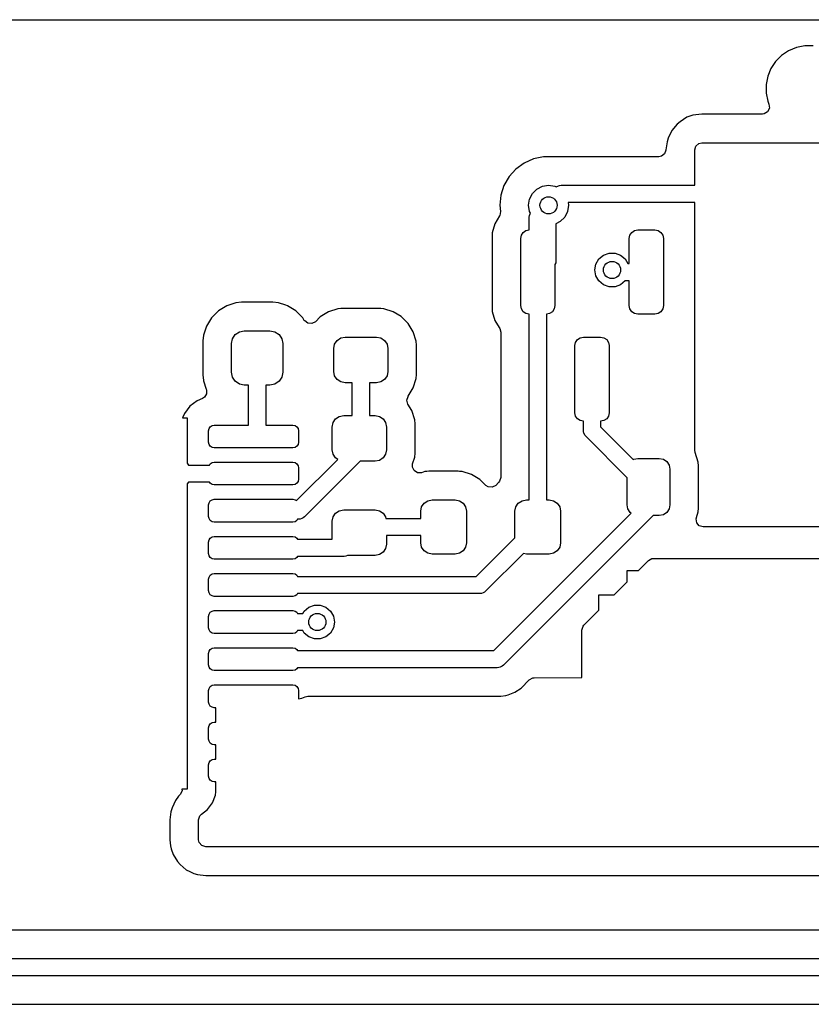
# Model space of a CAD drawing. Extents: x 70 to 224, y -154 to -54.
# Tile 39 of 55: x 154 to 168, y -71 to -54. Entities that reach past the tile are written whole.
import ezdxf

# ---------------------------------------------------------------- set-up
doc = ezdxf.new("R2010")
doc.units = 0
doc.layers.add('BLACK', color=7, linetype='CONTINUOUS')

msp = doc.modelspace()

# ---------------------------------------------------------------- linework, layer by layer
at = {"layer": 'BLACK', "linetype": 'CONTINUOUS'}
for p, q in [((108.90071, -54.15), (218.89929, -54.15)), ((167.791082, -54.638343), (167.654511, -54.694912)), ((167.791092, -54.63834), (167.791082, -54.638343)), ((167.93608, -54.6095), (167.791092, -54.63834)), ((167.936082, -54.6095), (167.93608, -54.6095)), ((168.083918, -54.6095), (167.936082, -54.6095)), ((167.53158, -54.777051), (167.427051, -54.88158)), ((167.531584, -54.777048), (167.53158, -54.777051)), ((167.654498, -54.694919), (167.531584, -54.777048)), ((167.654511, -54.694912), (167.654498, -54.694919)), ((167.427048, -54.881584), (167.344919, -55.004498)), ((167.427051, -54.88158), (167.427048, -54.881584)), ((167.28834, -55.141092), (167.2595, -55.286079)), ((167.288343, -55.141082), (167.28834, -55.141092)), ((167.344912, -55.004511), (167.288343, -55.141082)), ((167.344919, -55.004498), (167.344912, -55.004511)), ((167.2595, -55.286079), (167.2595, -55.286082)), ((167.2595, -55.286082), (167.2595, -55.433918)), ((167.2595, -55.43392), (167.259499, -55.43392)), ((167.259499, -55.43392), (167.28834, -55.578907)), ((167.2595, -55.433918), (167.2595, -55.43392)), ((167.28834, -55.578907), (167.288342, -55.578913)), ((167.288342, -55.578913), (167.309658, -55.630374)), ((167.309658, -55.630374), (167.317127, -55.699844)), ((165.874319, -55.858713), (165.753285, -55.936498)), ((165.874325, -55.85871), (165.874319, -55.858713)), ((165.97685, -55.824587), (165.874325, -55.85871)), ((166.02836, -55.813381), (165.97685, -55.824587)), ((166.028372, -55.813379), (166.02836, -55.813381)), ((166.135813, -55.801828), (166.028372, -55.813379)), ((166.135814, -55.801827), (166.135813, -55.801828)), ((166.135823, -55.801827), (166.135814, -55.801827)), ((167.195097, -55.801827), (166.135823, -55.801827)), ((167.225763, -55.797975), (167.195097, -55.801827)), ((167.285852, -55.762323), (167.225763, -55.797975)), ((167.317127, -55.699844), (167.285852, -55.762323)), ((165.700482, -55.98225), (165.606256, -56.090991)), ((165.753274, -55.936506), (165.700482, -55.98225)), ((165.753285, -55.936498), (165.753274, -55.936506)), ((165.606253, -56.090995), (165.546487, -56.221861)), ((165.606256, -56.090991), (165.606253, -56.090995)), ((165.526799, -56.288909), (165.506323, -56.431328)), ((165.546487, -56.221861), (165.526799, -56.288909)), ((166.011823, -56.431327), (166.031508, -56.364288)), ((166.031508, -56.364288), (166.084312, -56.318533)), ((166.084312, -56.318533), (166.135823, -56.307327)), ((166.135823, -56.307327), (168.945888, -56.307327)), ((165.425754, -56.541683), (165.382423, -56.5495)), ((165.481688, -56.499813), (165.425754, -56.541683)), ((165.505603, -56.435698), (165.481688, -56.499813)), ((165.505693, -56.435711), (165.505603, -56.435698)), ((165.505751, -56.4353), (165.505693, -56.435711)), ((165.506107, -56.434349), (165.505751, -56.4353)), ((165.506323, -56.431328), (165.506107, -56.434349)), ((166.011823, -57.05), (166.011823, -56.431327)), ((163.022408, -56.659387), (162.877768, -56.764475)), ((163.185728, -56.586672), (163.022408, -56.659387)), ((163.185733, -56.58667), (163.185728, -56.586672)), ((163.329954, -56.556015), (163.185733, -56.58667)), ((163.360609, -56.5495), (163.329954, -56.556015)), ((163.539391, -56.5495), (163.360609, -56.5495)), ((163.542164, -56.550089), (163.539391, -56.5495)), ((163.5462, -56.550947), (163.542164, -56.550089)), ((163.596159, -56.551274), (163.5462, -56.550947)), ((163.60508, -56.5495), (163.596159, -56.551274)), ((165.382423, -56.5495), (163.60508, -56.5495)), ((162.877768, -56.764475), (162.75814, -56.897336)), ((162.668747, -57.05217), (162.613504, -57.222192)), ((162.66875, -57.052164), (162.668747, -57.05217)), ((162.75814, -56.897336), (162.66875, -57.052164)), ((163.341844, -57.06713), (163.45, -57.05)), ((163.45, -57.05), (163.558156, -57.06713)), ((163.585814, -57.075279), (163.625766, -57.058731)), ((163.625766, -57.058731), (163.639886, -57.052882)), ((163.639886, -57.052882), (163.66915, -57.05)), ((163.66915, -57.05), (166.011823, -57.05)), ((162.613503, -57.222194), (162.594815, -57.4)), ((162.613504, -57.222192), (162.613503, -57.222194)), ((163.11713, -57.291844), (163.166844, -57.194275)), ((163.166844, -57.194275), (163.244275, -57.116844)), ((163.244275, -57.116844), (163.341844, -57.06713)), ((163.558156, -57.06713), (163.581346, -57.078945)), ((163.581346, -57.078945), (163.585814, -57.075279)), ((162.594815, -57.4), (162.606471, -57.510905)), ((163.1, -57.4), (163.11713, -57.291844)), ((163.11713, -57.508156), (163.1, -57.4)), ((163.8, -57.4), (163.78287, -57.508156)), ((166.011823, -57.35), (163.792081, -57.35)), ((163.792081, -57.35), (163.8, -57.4)), ((166.011823, -61.687673), (166.011823, -57.35)), ((162.593901, -57.579635), (162.589883, -57.586986)), ((162.606471, -57.510905), (162.593901, -57.579635)), ((163.111823, -57.607327), (163.114705, -57.578063)), ((163.114705, -57.578063), (163.131764, -57.536878)), ((163.131764, -57.536878), (163.11713, -57.508156)), ((163.78287, -57.508156), (163.733156, -57.605725)), ((162.510077, -57.721933), (162.464225, -57.879753)), ((162.589883, -57.586986), (162.510077, -57.721932)), ((162.510077, -57.721932), (162.510077, -57.721933)), ((163.111823, -57.832327), (163.111823, -57.607327)), ((163.655725, -57.683156), (163.577, -57.723268)), ((163.577, -57.723268), (163.577, -58.38165)), ((163.733156, -57.605725), (163.655725, -57.683156)), ((162.464224, -57.879759), (162.461323, -57.916625)), ((162.461323, -57.916625), (162.461323, -59.223028)), ((162.464225, -57.879753), (162.464224, -57.879759)), ((162.961823, -57.982327), (162.973241, -57.924924)), ((162.973241, -57.924924), (163.005757, -57.876261)), ((163.005757, -57.876261), (163.05442, -57.843745)), ((163.05442, -57.843745), (163.111823, -57.832327)), ((164.861823, -57.982327), (164.873241, -57.924924)), ((164.873241, -57.924924), (164.905757, -57.876261)), ((164.905757, -57.876261), (164.95442, -57.843745)), ((164.95442, -57.843745), (165.011823, -57.832327)), ((165.011823, -57.832327), (165.311823, -57.832327)), ((165.311823, -57.832327), (165.369226, -57.843745)), ((165.369226, -57.843745), (165.417889, -57.876261)), ((165.417889, -57.876261), (165.450405, -57.924924)), ((165.450405, -57.924924), (165.461823, -57.982327)), ((162.961823, -59.157327), (162.961823, -57.982327)), ((164.861823, -58.419827), (164.861823, -57.982327)), ((165.461823, -57.982327), (165.461823, -59.157327)), ((164.33201, -58.339491), (164.411823, -58.272519)), ((164.411823, -58.272519), (164.509729, -58.236885)), ((164.509729, -58.236885), (164.613917, -58.236885)), ((164.613917, -58.236885), (164.711823, -58.272519)), ((164.711823, -58.272519), (164.791636, -58.339491)), ((163.57456, -58.406426), (163.561823, -58.437176)), ((163.561823, -58.437176), (163.561823, -59.157327)), ((163.577, -58.38165), (163.57456, -58.406426)), ((164.261823, -58.532327), (164.279915, -58.429721)), ((164.279915, -58.429721), (164.33201, -58.339491)), ((164.791636, -58.339491), (164.838019, -58.419827)), ((164.838019, -58.419827), (164.861823, -58.419827)), ((164.279915, -58.634933), (164.261823, -58.532327)), ((164.33201, -58.725163), (164.279915, -58.634933)), ((164.411823, -58.792135), (164.33201, -58.725163)), ((164.791636, -58.725163), (164.711823, -58.792135)), ((164.794717, -58.719827), (164.791636, -58.725163)), ((164.861823, -58.719827), (164.794717, -58.719827)), ((164.861823, -59.157327), (164.861823, -58.719827)), ((164.509729, -58.827769), (164.411823, -58.792135)), ((164.613917, -58.827769), (164.509729, -58.827769)), ((164.711823, -58.792135), (164.613917, -58.827769)), ((157.973396, -59.106978), (157.812412, -59.160323)), ((157.973399, -59.106977), (157.973396, -59.106978)), ((158.072751, -59.096828), (157.973399, -59.106977)), ((158.072769, -59.096827), (158.072751, -59.096828)), ((158.619453, -59.096827), (158.072769, -59.096827)), ((158.718816, -59.106978), (158.619453, -59.096827)), ((158.846711, -59.149358), (158.718816, -59.106978)), ((157.668062, -59.249359), (157.548139, -59.369282)), ((157.668066, -59.249356), (157.668062, -59.249359)), ((157.812401, -59.160328), (157.668066, -59.249356)), ((157.812412, -59.160323), (157.812401, -59.160328)), ((158.879804, -59.160324), (158.846711, -59.149358)), ((158.879806, -59.160325), (158.879804, -59.160324)), ((158.879812, -59.160328), (158.879806, -59.160325)), ((159.024147, -59.249356), (158.879812, -59.160328)), ((159.024151, -59.249359), (159.024147, -59.249356)), ((159.144075, -59.369283), (159.024151, -59.249359)), ((159.597216, -59.263849), (159.451636, -59.351856)), ((159.75963, -59.21324), (159.597216, -59.263849)), ((159.810968, -59.208575), (159.75963, -59.21324)), ((159.830207, -59.206827), (159.810968, -59.208575)), ((160.493439, -59.206827), (159.830207, -59.206827)), ((160.514601, -59.20875), (160.493439, -59.206827)), ((160.564015, -59.21324), (160.514601, -59.20875)), ((160.564017, -59.21324), (160.564015, -59.21324)), ((160.564019, -59.213241), (160.564017, -59.21324)), ((160.726429, -59.263849), (160.564019, -59.213241)), ((160.866699, -59.348646), (160.726429, -59.263849)), ((162.461323, -59.223028), (162.464224, -59.259894)), ((162.464224, -59.259894), (162.464225, -59.2599)), ((162.464225, -59.2599), (162.510077, -59.41772)), ((162.973241, -59.21473), (162.961823, -59.157327)), ((163.005757, -59.263393), (162.973241, -59.21473)), ((163.05442, -59.295909), (163.005757, -59.263393)), ((163.111823, -59.307327), (163.05442, -59.295909)), ((163.469226, -59.295909), (163.411823, -59.307327)), ((163.517889, -59.263393), (163.469226, -59.295909)), ((163.550405, -59.21473), (163.517889, -59.263393)), ((163.561823, -59.157327), (163.550405, -59.21473)), ((164.873241, -59.21473), (164.861823, -59.157327)), ((164.905757, -59.263393), (164.873241, -59.21473)), ((164.95442, -59.295909), (164.905757, -59.263393)), ((165.011823, -59.307327), (164.95442, -59.295909)), ((165.369226, -59.295909), (165.311823, -59.307327)), ((165.417889, -59.263393), (165.369226, -59.295909)), ((165.450405, -59.21473), (165.417889, -59.263393)), ((165.461823, -59.157327), (165.450405, -59.21473)), ((157.548136, -59.369286), (157.459108, -59.513621)), ((157.548139, -59.369282), (157.548136, -59.369286)), ((159.172438, -59.415267), (159.144075, -59.369283)), ((159.178702, -59.424469), (159.172438, -59.415267)), ((159.234636, -59.466341), (159.178702, -59.424469)), ((159.304327, -59.471325), (159.234636, -59.466341)), ((159.365651, -59.437841), (159.304327, -59.471325)), ((159.451636, -59.351856), (159.365651, -59.437841)), ((160.872011, -59.351857), (160.866699, -59.348646)), ((160.992292, -59.472138), (160.872011, -59.351857)), ((160.992293, -59.47214), (160.992292, -59.472138)), ((160.992295, -59.472142), (160.992293, -59.47214)), ((161.080301, -59.617721), (160.992295, -59.472142)), ((162.510077, -59.41772), (162.510078, -59.417723)), ((162.510078, -59.417723), (162.510079, -59.417725)), ((162.510079, -59.417725), (162.583924, -59.542591)), ((163.111823, -62.557327), (163.111823, -59.307327)), ((163.411823, -59.307327), (163.411823, -62.557327)), ((165.311823, -59.307327), (165.011823, -59.307327)), ((157.459103, -59.513632), (157.405758, -59.674617)), ((157.459108, -59.513621), (157.459103, -59.513632)), ((157.962008, -59.663228), (158.035003, -59.614454)), ((158.035003, -59.614454), (158.121107, -59.597327)), ((158.121107, -59.597327), (158.571107, -59.597327)), ((158.571107, -59.597327), (158.657211, -59.614454)), ((158.657211, -59.614454), (158.730206, -59.663228)), ((161.130909, -59.780131), (161.080301, -59.617721)), ((162.583924, -59.542591), (162.594055, -59.559721)), ((162.594055, -59.559721), (162.611323, -59.622842)), ((162.611323, -59.622842), (162.611323, -62.165807)), ((157.405758, -59.674617), (157.395607, -59.773974)), ((157.395607, -59.773974), (157.395607, -60.370664)), ((157.896107, -59.822327), (157.913234, -59.736223)), ((157.896107, -60.322327), (157.896107, -59.822327)), ((157.913234, -59.736223), (157.962008, -59.663228)), ((158.730206, -59.663228), (158.77898, -59.736223)), ((158.77898, -59.736223), (158.796107, -59.822327)), ((158.796107, -59.822327), (158.796107, -60.322327)), ((159.702047, -59.83079), (159.745402, -59.765906)), ((159.745402, -59.765906), (159.810286, -59.722551)), ((159.810286, -59.722551), (159.886823, -59.707327)), ((159.886823, -59.707327), (160.436823, -59.707327)), ((160.436823, -59.707327), (160.51336, -59.722551)), ((160.51336, -59.722551), (160.578244, -59.765906)), ((160.578244, -59.765906), (160.621599, -59.83079)), ((161.137323, -59.850711), (161.130909, -59.780131)), ((163.911823, -59.857327), (163.923241, -59.799924)), ((163.923241, -59.799924), (163.955757, -59.751261)), ((163.955757, -59.751261), (164.00442, -59.718745)), ((164.00442, -59.718745), (164.061823, -59.707327)), ((164.061823, -59.707327), (164.361823, -59.707327)), ((164.361823, -59.707327), (164.419226, -59.718745)), ((164.419226, -59.718745), (164.467889, -59.751261)), ((164.467889, -59.751261), (164.500405, -59.799924)), ((164.500405, -59.799924), (164.511823, -59.857327)), ((159.686823, -59.907327), (159.702047, -59.83079)), ((159.686823, -60.307327), (159.686823, -59.907327)), ((160.621599, -59.83079), (160.636823, -59.907327)), ((160.636823, -59.907327), (160.636823, -60.307327)), ((161.137323, -60.363943), (161.137323, -59.850711)), ((163.911823, -61.032327), (163.911823, -59.857327)), ((164.511823, -59.857327), (164.511823, -61.032327)), ((157.913234, -60.408431), (157.896107, -60.322327)), ((158.796107, -60.322327), (158.77898, -60.408431)), ((159.702047, -60.383864), (159.686823, -60.307327)), ((160.636823, -60.307327), (160.621599, -60.383864)), ((157.395607, -60.370664), (157.395608, -60.370682)), ((157.395608, -60.370682), (157.405757, -60.470034)), ((157.405757, -60.470034), (157.405758, -60.470037)), ((157.405758, -60.470037), (157.407245, -60.474523)), ((157.407245, -60.474523), (157.454331, -60.616621)), ((157.962008, -60.481426), (157.913234, -60.408431)), ((158.035003, -60.5302), (157.962008, -60.481426)), ((158.730206, -60.481426), (158.657211, -60.5302)), ((158.77898, -60.408431), (158.730206, -60.481426)), ((159.745402, -60.448748), (159.702047, -60.383864)), ((159.810286, -60.492103), (159.745402, -60.448748)), ((159.886823, -60.507327), (159.810286, -60.492103)), ((160.011823, -60.507327), (159.886823, -60.507327)), ((160.011823, -61.082327), (160.011823, -60.507327)), ((160.436823, -60.507327), (160.311823, -60.507327)), ((160.311823, -60.507327), (160.311823, -61.082327)), ((160.51336, -60.492103), (160.436823, -60.507327)), ((160.578244, -60.448748), (160.51336, -60.492103)), ((160.621599, -60.383864), (160.578244, -60.448748)), ((161.080301, -60.596933), (161.130909, -60.434523)), ((161.130909, -60.434523), (161.137323, -60.363943)), ((157.454331, -60.616621), (157.458699, -60.629801)), ((157.458699, -60.629801), (157.461101, -60.699629)), ((158.121107, -60.547327), (158.035003, -60.5302)), ((158.196107, -60.547327), (158.121107, -60.547327)), ((158.196107, -61.247327), (158.196107, -60.547327)), ((158.571107, -60.547327), (158.496107, -60.547327)), ((158.496107, -60.547327), (158.496107, -61.247327)), ((158.657211, -60.5302), (158.571107, -60.547327)), ((160.992295, -60.742512), (161.080301, -60.596933)), ((157.293267, -60.82279), (157.167825, -60.919045)), ((157.388446, -60.783366), (157.293267, -60.82279)), ((157.425369, -60.759671), (157.388446, -60.783366)), ((157.461101, -60.699629), (157.425369, -60.759671)), ((160.968924, -60.811788), (160.98913, -60.749363)), ((160.986759, -60.87934), (160.968924, -60.811788)), ((160.988414, -60.748931), (160.990257, -60.745882)), ((160.98913, -60.749363), (160.988414, -60.748931)), ((160.990257, -60.745882), (160.990441, -60.745314)), ((160.990441, -60.745314), (160.991359, -60.744058)), ((160.991359, -60.744058), (160.992291, -60.742515)), ((160.992291, -60.742515), (160.992295, -60.742512)), ((157.167825, -60.919045), (157.07157, -61.044487)), ((161.055301, -60.992721), (160.986759, -60.87934)), ((161.105909, -61.155131), (161.055301, -60.992721)), ((157.07157, -61.044487), (157.039328, -61.122327)), ((157.039328, -61.122327), (157.121107, -61.122327)), ((157.121107, -61.122327), (157.121107, -61.914724)), ((159.677047, -61.20579), (159.720402, -61.140906)), ((159.720402, -61.140906), (159.785286, -61.097551)), ((159.785286, -61.097551), (159.861823, -61.082327)), ((159.861823, -61.082327), (160.011823, -61.082327)), ((160.311823, -61.082327), (160.411823, -61.082327)), ((160.411823, -61.082327), (160.48836, -61.097551)), ((160.48836, -61.097551), (160.553244, -61.140906)), ((160.553244, -61.140906), (160.596599, -61.20579)), ((161.112323, -61.225711), (161.105909, -61.155131)), ((163.923241, -61.08973), (163.911823, -61.032327)), ((163.955757, -61.138393), (163.923241, -61.08973)), ((164.00442, -61.170909), (163.955757, -61.138393)), ((164.061823, -61.182327), (164.00442, -61.170909)), ((164.061823, -61.342327), (164.061823, -61.182327)), ((164.419226, -61.170909), (164.361823, -61.182327)), ((164.361823, -61.182327), (164.361823, -61.280195)), ((164.467889, -61.138393), (164.419226, -61.170909)), ((164.500405, -61.08973), (164.467889, -61.138393)), ((164.511823, -61.032327), (164.500405, -61.08973)), ((157.496107, -61.347327), (157.503719, -61.309059)), ((157.496107, -61.547327), (157.496107, -61.347327)), ((157.503719, -61.309059), (157.525396, -61.276616)), ((157.525396, -61.276616), (157.557839, -61.254939)), ((157.557839, -61.254939), (157.596107, -61.247327)), ((157.596107, -61.247327), (158.196107, -61.247327)), ((158.496107, -61.247327), (158.971107, -61.247327)), ((158.971107, -61.247327), (159.009375, -61.254939)), ((159.009375, -61.254939), (159.041818, -61.276616)), ((159.041818, -61.276616), (159.063495, -61.309059)), ((159.063495, -61.309059), (159.071107, -61.347327)), ((159.071107, -61.347327), (159.071107, -61.547327)), ((159.661823, -61.282327), (159.677047, -61.20579)), ((159.661823, -61.682327), (159.661823, -61.282327)), ((160.596599, -61.20579), (160.611823, -61.282327)), ((160.611823, -61.282327), (160.611823, -61.682327)), ((161.112323, -61.738943), (161.112323, -61.225711)), ((164.064705, -61.371591), (164.061823, -61.342327)), ((164.070188, -61.384827), (164.064705, -61.371591)), ((164.361823, -61.280195), (164.933972, -61.852344)), ((157.503719, -61.585595), (157.496107, -61.547327)), ((159.071107, -61.547327), (159.063495, -61.585595)), ((164.087102, -61.425662), (164.070188, -61.384827)), ((164.105757, -61.448393), (164.087102, -61.425662)), ((164.826823, -62.169459), (164.105757, -61.448393)), ((157.525396, -61.618038), (157.503719, -61.585595)), ((157.557839, -61.639715), (157.525396, -61.618038)), ((157.596107, -61.647327), (157.557839, -61.639715)), ((158.971107, -61.647327), (157.596107, -61.647327)), ((159.009375, -61.639715), (158.971107, -61.647327)), ((159.041818, -61.618038), (159.009375, -61.639715)), ((159.063495, -61.585595), (159.041818, -61.618038)), ((159.677047, -61.758864), (159.661823, -61.682327)), ((160.611823, -61.682327), (160.596599, -61.758864)), ((166.020436, -61.727808), (166.011823, -61.687673)), ((159.034544, -62.571756), (159.757658, -61.848642)), ((160.148238, -61.882327), (159.177172, -62.853393)), ((159.720402, -61.823748), (159.677047, -61.758864)), ((159.757658, -61.848642), (159.720402, -61.823748)), ((160.411823, -61.882327), (160.148238, -61.882327)), ((160.48836, -61.867103), (160.411823, -61.882327)), ((160.553244, -61.823748), (160.48836, -61.867103)), ((160.596599, -61.758864), (160.553244, -61.823748)), ((161.069412, -61.926646), (161.105909, -61.809523)), ((161.105909, -61.809523), (161.112323, -61.738943)), ((164.933972, -61.852344), (164.94257, -61.8466)), ((164.94257, -61.8466), (165.014323, -61.832327)), ((165.014323, -61.832327), (165.389323, -61.832327)), ((165.389323, -61.832327), (165.461076, -61.8466)), ((165.461076, -61.8466), (165.521906, -61.887244)), ((165.521906, -61.887244), (165.56255, -61.948074)), ((166.019087, -61.728229), (166.020436, -61.727808)), ((166.071023, -61.894898), (166.019087, -61.728229)), ((157.121107, -61.914724), (157.146124, -61.947327)), ((157.146124, -61.947327), (157.511558, -61.947327)), ((157.511558, -61.947327), (157.525396, -61.926616)), ((157.525396, -61.926616), (157.557839, -61.904939)), ((157.557839, -61.904939), (157.596107, -61.897327)), ((157.596107, -61.897327), (158.971107, -61.897327)), ((158.971107, -61.897327), (159.009375, -61.904939)), ((159.009375, -61.904939), (159.041818, -61.926616)), ((159.041818, -61.926616), (159.063495, -61.959059)), ((159.063495, -61.959059), (159.071107, -61.997327)), ((159.071107, -61.997327), (159.071107, -62.197327)), ((161.065368, -61.983197), (161.069412, -61.926646)), ((161.095435, -62.046266), (161.065368, -61.983197)), ((161.154827, -62.083068), (161.095435, -62.046266)), ((161.284626, -62.063241), (161.224687, -62.081918)), ((161.316385, -62.060355), (161.284626, -62.063241)), ((161.355207, -62.056827), (161.316385, -62.060355)), ((161.868439, -62.056827), (161.355207, -62.056827)), ((161.889601, -62.05875), (161.868439, -62.056827)), ((161.939015, -62.06324), (161.889601, -62.05875)), ((161.939017, -62.06324), (161.939015, -62.06324)), ((161.939019, -62.063241), (161.939017, -62.06324)), ((162.101429, -62.113849), (161.939019, -62.063241)), ((165.56255, -61.948074), (165.576823, -62.019827)), ((165.576823, -62.019827), (165.576823, -62.644827)), ((166.071024, -61.894903), (166.071023, -61.894898)), ((166.077322, -61.964212), (166.071024, -61.894903)), ((166.077322, -61.96422), (166.077322, -61.964212)), ((166.077322, -61.964221), (166.077322, -61.96422)), ((166.077323, -62.700434), (166.077322, -61.964221)), ((159.063495, -62.235595), (159.041818, -62.268038)), ((159.071107, -62.197327), (159.063495, -62.235595)), ((161.224687, -62.081918), (161.154827, -62.083068)), ((162.187377, -62.165807), (162.101429, -62.113849)), ((162.247011, -62.201857), (162.187377, -62.165807)), ((162.349142, -62.303988), (162.247011, -62.201857)), ((162.591638, -62.232846), (162.575004, -62.253488)), ((162.611323, -62.165807), (162.591638, -62.232846)), ((164.826823, -62.644827), (164.826823, -62.169459)), ((157.146123, -62.247327), (157.121107, -62.279929)), ((157.121107, -62.279929), (157.121107, -67.622327)), ((157.511558, -62.247327), (157.146123, -62.247327)), ((157.525396, -62.268038), (157.511558, -62.247327)), ((157.557839, -62.289715), (157.525396, -62.268038)), ((157.596107, -62.297327), (157.557839, -62.289715)), ((158.971107, -62.297327), (157.596107, -62.297327)), ((159.009375, -62.289715), (158.971107, -62.297327)), ((159.041818, -62.268038), (159.009375, -62.289715)), ((162.393489, -62.332489), (162.349142, -62.303988)), ((162.463181, -62.337473), (162.393489, -62.332489)), ((162.524504, -62.303988), (162.463181, -62.337473)), ((162.575004, -62.253488), (162.524504, -62.303988)), ((157.503719, -62.609059), (157.525396, -62.576616)), ((157.525396, -62.576616), (157.557839, -62.554939)), ((157.557839, -62.554939), (157.596107, -62.547327)), ((157.596107, -62.547327), (158.971107, -62.547327)), ((158.971107, -62.547327), (159.009375, -62.554939)), ((159.009375, -62.554939), (159.034544, -62.571756)), ((161.270402, -62.615906), (161.335286, -62.572551)), ((161.335286, -62.572551), (161.411823, -62.557327)), ((161.411823, -62.557327), (161.811823, -62.557327)), ((161.811823, -62.557327), (161.88836, -62.572551)), ((161.88836, -62.572551), (161.953244, -62.615906)), ((162.920402, -62.615906), (162.985286, -62.572551)), ((162.985286, -62.572551), (163.061823, -62.557327)), ((163.061823, -62.557327), (163.111823, -62.557327)), ((163.411823, -62.557327), (163.461823, -62.557327)), ((163.461823, -62.557327), (163.53836, -62.572551)), ((163.53836, -62.572551), (163.603244, -62.615906)), ((157.496107, -62.647327), (157.503719, -62.609059)), ((157.496107, -62.847327), (157.496107, -62.647327)), ((159.720402, -62.790906), (159.785286, -62.747551)), ((159.785286, -62.747551), (159.861823, -62.732327)), ((159.861823, -62.732327), (160.411823, -62.732327)), ((160.411823, -62.732327), (160.48836, -62.747551)), ((160.48836, -62.747551), (160.553244, -62.790906)), ((161.211823, -62.757327), (161.227047, -62.68079)), ((161.227047, -62.68079), (161.270402, -62.615906)), ((161.953244, -62.615906), (161.996599, -62.68079)), ((161.996599, -62.68079), (162.011823, -62.757327)), ((162.861823, -62.757327), (162.877047, -62.68079)), ((162.877047, -62.68079), (162.920402, -62.615906)), ((163.603244, -62.615906), (163.646599, -62.68079)), ((163.646599, -62.68079), (163.661823, -62.757327)), ((164.841096, -62.71658), (164.826823, -62.644827)), ((164.88174, -62.77741), (164.841096, -62.71658)), ((165.56255, -62.71658), (165.521906, -62.77741)), ((165.576823, -62.644827), (165.56255, -62.71658)), ((166.071024, -62.769753), (166.077323, -62.700434)), ((157.503719, -62.885595), (157.496107, -62.847327)), ((157.525396, -62.918038), (157.503719, -62.885595)), ((157.557839, -62.939715), (157.525396, -62.918038)), ((159.041818, -62.918038), (159.009375, -62.939715)), ((159.055656, -62.897327), (159.041818, -62.918038)), ((159.071106, -62.897327), (159.055656, -62.897327)), ((159.10037, -62.894445), (159.071106, -62.897327)), ((159.129625, -62.882327), (159.10037, -62.894445)), ((159.154441, -62.872048), (159.129625, -62.882327)), ((159.177172, -62.853393), (159.154441, -62.872048)), ((159.661823, -62.932327), (159.677047, -62.85579)), ((159.677047, -62.85579), (159.720402, -62.790906)), ((160.553244, -62.790906), (160.596599, -62.85579)), ((160.596599, -62.85579), (160.601877, -62.882327)), ((160.601877, -62.882327), (161.211823, -62.882327)), ((161.211823, -62.882327), (161.211823, -62.757327)), ((162.011823, -62.757327), (162.011823, -63.307327)), ((162.490541, -65.197327), (164.898955, -62.788912)), ((165.279805, -62.832327), (162.658739, -65.453393)), ((162.861823, -63.220195), (162.861823, -62.757327)), ((163.661823, -62.757327), (163.661823, -63.307327)), ((164.898955, -62.788912), (164.88174, -62.77741)), ((165.389323, -62.832327), (165.279805, -62.832327)), ((165.461076, -62.818054), (165.389323, -62.832327)), ((165.521906, -62.77741), (165.461076, -62.818054)), ((166.034985, -62.89068), (166.039338, -62.871437)), ((166.044929, -62.959838), (166.034985, -62.89068)), ((166.039338, -62.871437), (166.041407, -62.864796)), ((166.041407, -62.864796), (166.071024, -62.769753)), ((157.596107, -62.947327), (157.557839, -62.939715)), ((158.971107, -62.947327), (157.596107, -62.947327)), ((159.009375, -62.939715), (158.971107, -62.947327)), ((159.661823, -63.247327), (159.661823, -62.932327)), ((166.090684, -63.012642), (166.044929, -62.959838)), ((166.157723, -63.032327), (166.090684, -63.012642)), ((175.862823, -63.032327), (166.157723, -63.032327)), ((157.496107, -63.297327), (157.503719, -63.259059)), ((157.503719, -63.259059), (157.525396, -63.226616)), ((157.525396, -63.226616), (157.557839, -63.204939)), ((157.557839, -63.204939), (157.596107, -63.197327)), ((157.596107, -63.197327), (158.971107, -63.197327)), ((158.971107, -63.197327), (159.009375, -63.204939)), ((159.009375, -63.204939), (159.041818, -63.226616)), ((159.041818, -63.226616), (159.055656, -63.247327)), ((159.055656, -63.247327), (159.661823, -63.247327)), ((161.211823, -63.182327), (160.611823, -63.182327)), ((160.611823, -63.182327), (160.611823, -63.332327)), ((161.211823, -63.307327), (161.211823, -63.182327)), ((162.184691, -63.897327), (162.861823, -63.220195)), ((157.496107, -63.497327), (157.496107, -63.297327)), ((160.596599, -63.408864), (160.553244, -63.473748)), ((160.611823, -63.332327), (160.596599, -63.408864)), ((161.227047, -63.383864), (161.211823, -63.307327)), ((161.270402, -63.448748), (161.227047, -63.383864)), ((161.996599, -63.383864), (161.953244, -63.448748)), ((162.011823, -63.307327), (161.996599, -63.383864)), ((163.646599, -63.383864), (163.603244, -63.448748)), ((163.661823, -63.307327), (163.646599, -63.383864)), ((157.503719, -63.535595), (157.496107, -63.497327)), ((157.525396, -63.568038), (157.503719, -63.535595)), ((157.557839, -63.589715), (157.525396, -63.568038)), ((157.596107, -63.597327), (157.557839, -63.589715)), ((158.971107, -63.597327), (157.596107, -63.597327)), ((159.009375, -63.589715), (158.971107, -63.597327)), ((159.041818, -63.568038), (159.009375, -63.589715)), ((159.055656, -63.547327), (159.041818, -63.568038)), ((159.871823, -63.547327), (159.055656, -63.547327)), ((159.901087, -63.544445), (159.871823, -63.547327)), ((159.930342, -63.532327), (159.901087, -63.544445)), ((160.411823, -63.532327), (159.930342, -63.532327)), ((160.48836, -63.517103), (160.411823, -63.532327)), ((160.553244, -63.473748), (160.48836, -63.517103)), ((161.335286, -63.492103), (161.270402, -63.448748)), ((161.411823, -63.507327), (161.335286, -63.492103)), ((161.811823, -63.507327), (161.411823, -63.507327)), ((161.88836, -63.492103), (161.811823, -63.507327)), ((161.953244, -63.448748), (161.88836, -63.492103)), ((163.009385, -63.496896), (162.352889, -64.153393)), ((163.061823, -63.507327), (163.009385, -63.496896)), ((163.461823, -63.507327), (163.061823, -63.507327)), ((163.53836, -63.492103), (163.461823, -63.507327)), ((163.603244, -63.448748), (163.53836, -63.492103)), ((165.20017, -63.619775), (165.261489, -63.586293)), ((165.261489, -63.586293), (165.287951, -63.583459)), ((165.287951, -63.583459), (170.050939, -63.587761)), ((165.022868, -63.797077), (165.20017, -63.619775)), ((157.496107, -63.947327), (157.503719, -63.909059)), ((157.496107, -64.147327), (157.496107, -63.947327)), ((157.503719, -63.909059), (157.525396, -63.876616)), ((157.525396, -63.876616), (157.557839, -63.854939)), ((157.557839, -63.854939), (157.596107, -63.847327)), ((157.596107, -63.847327), (158.971107, -63.847327)), ((158.971107, -63.847327), (159.009375, -63.854939)), ((159.009375, -63.854939), (159.041818, -63.876616)), ((159.041818, -63.876616), (159.055656, -63.897327)), ((159.055656, -63.897327), (162.184691, -63.897327)), ((164.826823, -63.993122), (164.826823, -63.797077)), ((164.826823, -63.797077), (165.022868, -63.797077)), ((164.597868, -64.222077), (164.826823, -63.993122)), ((157.503719, -64.185595), (157.496107, -64.147327)), ((157.525396, -64.218038), (157.503719, -64.185595)), ((157.557839, -64.239715), (157.525396, -64.218038)), ((157.596107, -64.247327), (157.557839, -64.239715)), ((158.971107, -64.247327), (157.596107, -64.247327)), ((159.009375, -64.239715), (158.971107, -64.247327)), ((159.041818, -64.218038), (159.009375, -64.239715)), ((159.055656, -64.197327), (159.041818, -64.218038)), ((162.246823, -64.197327), (159.055656, -64.197327)), ((162.276087, -64.194445), (162.246823, -64.197327)), ((162.302679, -64.18343), (162.276087, -64.194445)), ((162.330158, -64.172048), (162.302679, -64.18343)), ((162.352889, -64.153393), (162.330158, -64.172048)), ((164.331823, -64.488122), (164.331823, -64.222077)), ((164.331823, -64.222077), (164.597868, -64.222077)), ((159.170187, -64.504491), (159.25, -64.437519)), ((159.25, -64.437519), (159.347906, -64.401885)), ((159.347906, -64.401885), (159.452094, -64.401885)), ((159.452094, -64.401885), (159.55, -64.437519)), ((159.55, -64.437519), (159.629813, -64.504491)), ((157.496107, -64.597327), (157.503719, -64.559059)), ((157.496107, -64.797327), (157.496107, -64.597327)), ((157.503719, -64.559059), (157.525396, -64.526616)), ((157.525396, -64.526616), (157.557839, -64.504939)), ((157.557839, -64.504939), (157.596107, -64.497327)), ((157.596107, -64.497327), (158.971107, -64.497327)), ((158.971107, -64.497327), (159.009375, -64.504939)), ((159.009375, -64.504939), (159.041818, -64.526616)), ((159.041818, -64.526616), (159.055656, -64.547327)), ((159.055656, -64.547327), (159.145455, -64.547327)), ((159.145455, -64.547327), (159.170187, -64.504491)), ((159.629813, -64.504491), (159.681908, -64.594721)), ((159.681908, -64.594721), (159.7, -64.697327)), ((164.069921, -64.750024), (164.331823, -64.488122)), ((157.503719, -64.835595), (157.496107, -64.797327)), ((159.681908, -64.799933), (159.629813, -64.890163)), ((159.7, -64.697327), (159.681908, -64.799933)), ((164.033607, -64.8377), (164.053292, -64.770661)), ((164.053292, -64.770661), (164.069921, -64.750024)), ((157.525396, -64.868038), (157.503719, -64.835595)), ((157.557839, -64.889715), (157.525396, -64.868038)), ((157.596107, -64.897327), (157.557839, -64.889715)), ((158.971107, -64.897327), (157.596107, -64.897327)), ((159.009375, -64.889715), (158.971107, -64.897327)), ((159.041818, -64.868038), (159.009375, -64.889715)), ((159.055656, -64.847327), (159.041818, -64.868038)), ((159.145455, -64.847327), (159.055656, -64.847327)), ((159.170187, -64.890163), (159.145455, -64.847327)), ((159.25, -64.957135), (159.170187, -64.890163)), ((159.347906, -64.992769), (159.25, -64.957135)), ((159.452094, -64.992769), (159.347906, -64.992769)), ((159.55, -64.957135), (159.452094, -64.992769)), ((159.629813, -64.890163), (159.55, -64.957135)), ((164.033607, -65.670094), (164.033607, -64.8377)), ((157.525396, -65.176616), (157.557839, -65.154939)), ((157.557839, -65.154939), (157.596107, -65.147327)), ((157.596107, -65.147327), (158.971107, -65.147327)), ((158.971107, -65.147327), (159.009375, -65.154939)), ((159.009375, -65.154939), (159.041818, -65.176616)), ((157.496107, -65.247327), (157.503719, -65.209059)), ((157.496107, -65.447327), (157.496107, -65.247327)), ((157.503719, -65.209059), (157.525396, -65.176616)), ((159.041818, -65.176616), (159.055656, -65.197327)), ((159.055656, -65.197327), (162.490541, -65.197327)), ((157.503719, -65.485595), (157.496107, -65.447327)), ((157.525396, -65.518038), (157.503719, -65.485595)), ((159.055656, -65.497327), (159.041818, -65.518038)), ((162.552673, -65.497327), (159.055656, -65.497327)), ((162.581937, -65.494445), (162.552673, -65.497327)), ((162.604334, -65.485167), (162.581937, -65.494445)), ((162.636008, -65.472048), (162.604334, -65.485167)), ((162.658739, -65.453393), (162.636008, -65.472048)), ((157.557839, -65.539715), (157.525396, -65.518038)), ((157.596107, -65.547327), (157.557839, -65.539715)), ((158.971107, -65.547327), (157.596107, -65.547327)), ((159.009375, -65.539715), (158.971107, -65.547327)), ((159.041818, -65.518038), (159.009375, -65.539715)), ((163.112015, -65.70793), (163.173334, -65.674447)), ((163.173334, -65.674447), (163.199456, -65.671614)), ((163.199456, -65.671614), (164.033607, -65.670094)), ((157.503719, -65.859059), (157.525396, -65.826616)), ((157.525396, -65.826616), (157.557839, -65.804939)), ((157.557839, -65.804939), (157.596107, -65.797327)), ((157.596107, -65.797327), (158.971107, -65.797327)), ((158.971107, -65.797327), (159.009375, -65.804939)), ((159.009375, -65.804939), (159.041818, -65.826616)), ((159.041818, -65.826616), (159.063495, -65.859059)), ((162.8608, -65.923792), (162.967342, -65.852604)), ((162.967342, -65.852604), (163.112015, -65.70793)), ((157.496107, -65.897327), (157.503719, -65.859059)), ((157.496107, -66.097327), (157.496107, -65.897327)), ((159.063495, -65.859059), (159.071107, -65.897327)), ((159.071107, -65.897327), (159.071107, -66.039843)), ((159.127869, -66.032371), (159.188477, -66.007265)), ((159.188477, -66.007265), (159.23593, -65.997827)), ((159.23593, -65.997827), (162.616744, -65.997827)), ((162.616744, -65.997827), (162.701288, -65.981009)), ((162.701288, -65.981009), (162.742417, -65.972828)), ((162.742417, -65.972828), (162.8608, -65.923792)), ((157.503719, -66.135595), (157.496107, -66.097327)), ((157.525396, -66.168038), (157.503719, -66.135595)), ((157.557839, -66.189715), (157.525396, -66.168038)), ((157.596107, -66.197327), (157.557839, -66.189715)), ((157.621606, -66.197327), (157.596107, -66.197327)), ((157.621606, -66.447327), (157.621606, -66.197327)), ((159.071107, -66.039843), (159.12786, -66.032373)), ((159.12786, -66.032373), (159.127864, -66.032371)), ((159.127864, -66.032371), (159.127869, -66.032371)), ((157.496107, -66.547327), (157.503719, -66.509059)), ((157.496107, -66.747327), (157.496107, -66.547327)), ((157.503719, -66.509059), (157.525396, -66.476616)), ((157.525396, -66.476616), (157.557839, -66.454939)), ((157.557839, -66.454939), (157.596107, -66.447327)), ((157.596107, -66.447327), (157.621606, -66.447327)), ((157.503719, -66.785595), (157.496107, -66.747327)), ((157.525396, -66.818038), (157.503719, -66.785595)), ((157.557839, -66.839715), (157.525396, -66.818038)), ((157.596107, -66.847327), (157.557839, -66.839715)), ((157.621606, -66.847327), (157.596107, -66.847327)), ((157.621607, -67.097327), (157.621606, -66.847327)), ((157.496107, -67.197327), (157.503719, -67.159059)), ((157.496107, -67.397327), (157.496107, -67.197327)), ((157.503719, -67.159059), (157.525396, -67.126616)), ((157.525396, -67.126616), (157.557839, -67.104939)), ((157.557839, -67.104939), (157.596107, -67.097327)), ((157.596107, -67.097327), (157.621607, -67.097327)), ((157.503719, -67.435595), (157.496107, -67.397327)), ((157.525396, -67.468038), (157.503719, -67.435595)), ((157.557839, -67.489715), (157.525396, -67.468038)), ((157.596107, -67.497327), (157.557839, -67.489715)), ((157.621607, -67.497327), (157.596107, -67.497327)), ((157.621607, -67.6702), (157.621607, -67.497327)), ((156.970802, -67.748403), (156.915538, -67.819546)), ((156.970809, -67.748395), (156.970802, -67.748403)), ((157.000074, -67.716958), (156.970809, -67.748395)), ((157.031342, -67.654488), (157.000074, -67.716958)), ((157.121107, -67.622327), (157.027885, -67.622327)), ((157.027885, -67.622327), (157.031342, -67.654488)), ((157.564903, -67.864658), (157.615198, -67.72981)), ((157.615198, -67.72981), (157.621607, -67.6702)), ((156.915538, -67.819546), (156.855771, -67.950415)), ((157.478653, -67.979873), (157.564903, -67.864658)), ((156.836083, -68.017465), (156.815607, -68.159881)), ((156.836084, -68.017461), (156.836083, -68.017465)), ((156.855769, -67.950422), (156.836084, -68.017461)), ((156.855771, -67.950415), (156.855769, -67.950422)), ((157.321107, -68.159881), (157.340792, -68.092842)), ((157.340792, -68.092842), (157.370793, -68.060616)), ((157.370793, -68.060616), (157.478653, -67.979873)), ((156.815607, -68.159881), (156.815607, -68.508327)), ((157.321107, -68.508327), (157.321107, -68.159881)), ((156.815607, -68.508327), (156.815938, -68.511402)), ((156.815938, -68.511402), (156.827159, -68.615777)), ((156.827159, -68.615777), (156.827161, -68.615789)), ((156.827161, -68.615789), (156.838367, -68.667299)), ((157.332313, -68.559838), (157.321107, -68.508327)), ((157.378068, -68.612642), (157.332313, -68.559838)), ((157.445107, -68.632327), (157.378068, -68.612642)), ((156.838367, -68.667299), (156.87249, -68.769824)), ((156.87249, -68.769824), (156.872493, -68.76983)), ((156.872493, -68.76983), (156.950278, -68.890864)), ((170.048501, -68.632327), (157.445107, -68.632327)), ((156.950278, -68.890864), (156.950286, -68.890875)), ((156.950286, -68.890875), (156.99603, -68.943667)), ((156.99603, -68.943667), (156.996033, -68.94367)), ((156.996033, -68.94367), (156.996037, -68.943674)), ((156.996037, -68.943674), (157.104771, -69.037894)), ((157.104771, -69.037894), (157.104774, -69.037895)), ((157.104774, -69.037895), (157.104775, -69.037896)), ((157.104775, -69.037896), (157.169621, -69.067511)), ((157.169621, -69.067511), (157.235648, -69.097665)), ((157.235648, -69.097665), (157.302687, -69.11735)), ((157.302687, -69.11735), (157.302691, -69.117351)), ((157.302691, -69.117351), (157.445107, -69.137827)), ((157.445107, -69.137827), (157.44511, -69.137827)), ((157.44511, -69.137827), (170.048499, -69.137827)), ((171.539844, -70.0895), (152.094993, -70.0895)), ((151.740497, -70.59), (172.11, -70.59)), ((172.11, -70.89), (151.648881, -70.89)), ((151.8542, -71.3905), (171.504652, -71.3905))]:
    msp.add_line(p, q, dxfattribs=at)
at = {"layer": 'BLACK'}
for centre in [(163.45, -57.4), (164.561823, -58.532327), (159.4, -64.697327)]:
    msp.add_circle(centre, 0.15, dxfattribs=at)

doc.saveas('drawing.dxf')
